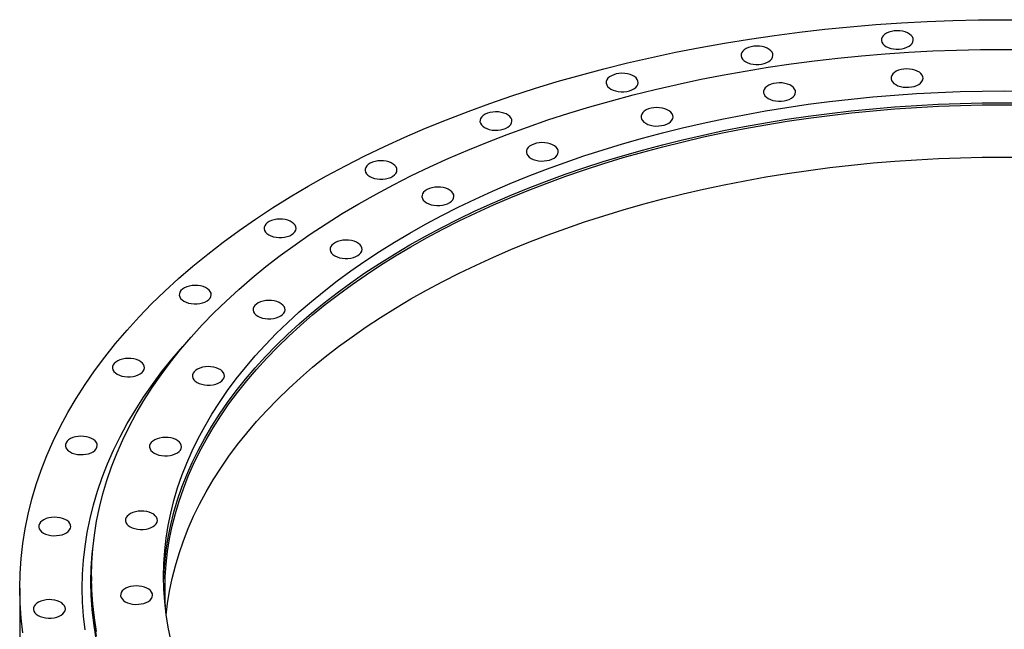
# Model space of a CAD drawing. Header units: millimetres. Extents: x -300 to 6113, y 4915 to 9606.
# Tile 4 of 6: x 3211 to 3889, y 7165 to 7585. Entities that reach past the tile are written whole.
import ezdxf

# ---------------------------------------------------------------- set-up
doc = ezdxf.new("R2010")
doc.units = ezdxf.units.MM
doc.header["$LTSCALE"] = 20

msp = doc.modelspace()

# ---------------------------------------------------------------- linework, layer by layer
at = {"color": 7, "linetype": 'Continuous', "lineweight": 25}
for p, q in [((3260.9, 7201.62), (3260.9, 7198.35)), ((3211.4, 7193.45), (3211.4, 7157.52))]:
    msp.add_line(p, q, dxfattribs=at)
at = {"color": 7, "linetype": 'Continuous', "lineweight": 25, "flags": 128}
for points in [[(3213.49, 7162.77), (3212.33, 7172.98), (3211.63, 7183.21), (3211.4, 7193.45), (3211.63, 7203.69), (3212.33, 7213.92), (3213.49, 7224.14), (3215.11, 7234.33), (3217.19, 7244.5), (3219.74, 7254.64), (3222.74, 7264.73), (3226.2, 7274.77), (3230.12, 7284.76), (3234.48, 7294.68), (3239.3, 7304.53), (3244.56, 7314.31), (3250.26, 7324.01), (3256.4, 7333.61), (3262.97, 7343.12), (3269.97, 7352.53), (3277.4, 7361.83), (3285.24, 7371.01), (3293.5, 7380.07), (3302.17, 7389.01), (3311.23, 7397.81), (3320.7, 7406.47), (3330.55, 7414.98), (3340.79, 7423.34), (3351.4, 7431.55), (3362.38, 7439.59), (3373.72, 7447.46), (3385.42, 7455.16), (3397.46, 7462.68), (3409.83, 7470.01), (3422.54, 7477.15), (3435.56, 7484.11), (3448.9, 7490.86), (3462.53, 7497.4), (3476.46, 7503.74), (3490.67, 7509.87), (3505.16, 7515.78), (3519.9, 7521.47), (3534.9, 7526.93), (3550.15, 7532.17), (3565.62, 7537.17), (3581.32, 7541.94), (3597.23, 7546.46), (3613.33, 7550.75), (3629.63, 7554.79), (3646.1, 7558.59), (3662.74, 7562.13), (3679.54, 7565.42), (3696.48, 7568.46), (3713.55, 7571.24), (3730.74, 7573.76), (3748.04, 7576.02), (3765.43, 7578.02), (3782.91, 7579.75), (3800.47, 7581.22), (3818.08, 7582.42), (3835.74, 7583.36), (3853.44, 7584.03), (3871.16, 7584.43), (3888.9, 7584.56), (3906.63, 7584.43)], [(3807.5, 7566.14), (3809.02, 7565.41), (3810.73, 7564.85), (3812.59, 7564.47), (3814.54, 7564.3), (3816.51, 7564.32), (3818.44, 7564.55), (3820.27, 7564.97), (3821.94, 7565.58), (3823.4, 7566.35), (3824.6, 7567.25), (3825.49, 7568.27), (3826.06, 7569.36), (3826.28, 7570.49), (3826.15, 7571.63), (3825.66, 7572.73), (3824.85, 7573.77), (3823.73, 7574.7), (3822.33, 7575.51), (3820.71, 7576.16), (3818.91, 7576.63), (3817, 7576.9), (3815.03, 7576.98), (3813.07, 7576.85), (3811.19, 7576.53), (3809.43, 7576.01), (3807.86, 7575.32), (3806.53, 7574.48), (3805.48, 7573.51), (3804.75, 7572.46), (3804.35, 7571.34), (3804.31, 7570.2), (3804.61, 7569.08), (3805.27, 7568.01), (3806.24, 7567.02), (3807.5, 7566.14)], [(3264.34, 7163.72), (3262.83, 7173.17), (3261.76, 7182.64), (3261.11, 7192.13), (3260.9, 7201.62), (3261.11, 7211.11), (3261.76, 7220.59), (3262.83, 7230.06), (3264.34, 7239.51), (3266.27, 7248.94), (3268.63, 7258.33), (3271.41, 7267.68), (3274.62, 7276.99), (3278.25, 7286.25), (3282.3, 7295.45), (3286.76, 7304.58), (3291.63, 7313.65), (3296.92, 7322.63), (3302.61, 7331.54), (3308.7, 7340.35), (3315.19, 7349.07), (3322.07, 7357.69), (3329.35, 7366.21), (3337, 7374.6), (3345.03, 7382.89), (3353.44, 7391.04), (3362.21, 7399.07), (3371.35, 7406.96), (3380.84, 7414.71), (3390.67, 7422.32), (3400.85, 7429.77), (3411.36, 7437.07), (3422.2, 7444.2), (3433.36, 7451.17), (3444.83, 7457.97), (3456.61, 7464.59), (3468.68, 7471.03), (3481.04, 7477.29), (3493.68, 7483.36), (3506.6, 7489.24), (3519.77, 7494.92), (3533.19, 7500.39), (3546.86, 7505.67), (3560.77, 7510.73), (3574.9, 7515.58), (3589.24, 7520.22), (3603.79, 7524.64), (3618.54, 7528.84), (3633.47, 7532.81), (3648.57, 7536.56), (3663.84, 7540.07), (3679.27, 7543.36), (3694.84, 7546.41), (3710.54, 7549.22), (3726.36, 7551.8), (3742.29, 7554.14), (3758.33, 7556.23), (3774.45, 7558.08), (3790.66, 7559.69), (3806.93, 7561.05), (3823.25, 7562.17), (3839.63, 7563.04), (3856.03, 7563.66), (3872.46, 7564.03), (3888.9, 7564.15), (3905.34, 7564.03)], [(3710.95, 7555.59), (3712.46, 7554.87), (3714.18, 7554.3), (3716.04, 7553.93), (3717.98, 7553.75), (3719.96, 7553.78), (3721.89, 7554), (3723.72, 7554.43), (3725.39, 7555.03), (3726.84, 7555.8), (3728.04, 7556.71), (3728.93, 7557.72), (3729.5, 7558.81), (3729.72, 7559.94), (3729.59, 7561.08), (3729.11, 7562.18), (3728.29, 7563.22), (3727.17, 7564.15), (3725.77, 7564.96), (3724.15, 7565.61), (3722.36, 7566.08), (3720.44, 7566.36), (3718.48, 7566.43), (3716.52, 7566.31), (3714.63, 7565.98), (3712.87, 7565.46), (3711.3, 7564.77), (3709.97, 7563.93), (3708.92, 7562.97), (3708.19, 7561.91), (3707.79, 7560.8), (3707.75, 7559.66), (3708.06, 7558.53), (3708.71, 7557.46), (3709.68, 7556.47), (3710.95, 7555.59)], [(3618.19, 7536.86), (3619.7, 7536.13), (3621.42, 7535.57), (3623.28, 7535.19), (3625.23, 7535.01), (3627.2, 7535.04), (3629.13, 7535.27), (3630.96, 7535.69), (3632.63, 7536.3), (3634.09, 7537.06), (3635.28, 7537.97), (3636.18, 7538.98), (3636.75, 7540.07), (3636.97, 7541.21), (3636.83, 7542.34), (3636.35, 7543.45), (3635.54, 7544.48), (3634.41, 7545.42), (3633.02, 7546.22), (3631.4, 7546.87), (3629.6, 7547.34), (3627.69, 7547.62), (3625.72, 7547.7), (3623.76, 7547.57), (3621.87, 7547.24), (3620.12, 7546.73), (3618.55, 7546.04), (3617.22, 7545.2), (3616.17, 7544.23), (3615.43, 7543.17), (3615.04, 7542.06), (3614.99, 7540.92), (3615.3, 7539.8), (3615.95, 7538.72), (3616.93, 7537.73), (3618.19, 7536.86)], [(3814.22, 7539.89), (3815.73, 7539.16), (3817.45, 7538.6), (3819.31, 7538.22), (3821.26, 7538.04), (3823.23, 7538.07), (3825.16, 7538.3), (3826.99, 7538.72), (3828.66, 7539.33), (3830.12, 7540.09), (3831.31, 7541), (3832.21, 7542.01), (3832.78, 7543.1), (3833, 7544.24), (3832.86, 7545.37), (3832.38, 7546.48), (3831.57, 7547.51), (3830.44, 7548.45), (3829.05, 7549.25), (3827.43, 7549.9), (3825.63, 7550.37), (3823.72, 7550.65), (3821.75, 7550.73), (3819.79, 7550.6), (3817.9, 7550.27), (3816.15, 7549.75), (3814.58, 7549.07), (3813.25, 7548.22), (3812.2, 7547.26), (3811.46, 7546.2), (3811.07, 7545.09), (3811.02, 7543.95), (3811.33, 7542.83), (3811.98, 7541.75), (3812.96, 7540.76), (3814.22, 7539.89)], [(3726.48, 7530.3), (3727.99, 7529.57), (3729.7, 7529.01), (3731.57, 7528.64), (3733.51, 7528.46), (3735.48, 7528.48), (3737.42, 7528.71), (3739.25, 7529.14), (3740.92, 7529.74), (3742.37, 7530.51), (3743.57, 7531.42), (3744.46, 7532.43), (3745.03, 7533.52), (3745.25, 7534.65), (3745.12, 7535.79), (3744.64, 7536.89), (3743.82, 7537.93), (3742.7, 7538.86), (3741.3, 7539.67), (3739.68, 7540.32), (3737.89, 7540.79), (3735.97, 7541.07), (3734.01, 7541.14), (3732.05, 7541.01), (3730.16, 7540.69), (3728.4, 7540.17), (3726.83, 7539.48), (3725.5, 7538.64), (3724.45, 7537.68), (3723.72, 7536.62), (3723.32, 7535.5), (3723.28, 7534.37), (3723.59, 7533.24), (3724.24, 7532.17), (3725.21, 7531.18), (3726.48, 7530.3)], [(3315.35, 7158.03), (3313.57, 7166.71), (3312.18, 7175.42), (3311.19, 7184.14), (3310.6, 7192.88), (3310.4, 7201.62), (3310.6, 7210.36), (3311.19, 7219.1), (3312.18, 7227.82), (3313.57, 7236.53), (3315.35, 7245.21), (3317.52, 7253.86), (3320.08, 7262.48), (3323.04, 7271.05), (3326.38, 7279.58), (3330.11, 7288.05), (3334.22, 7296.47), (3338.71, 7304.82), (3343.58, 7313.1), (3348.82, 7321.3), (3354.43, 7329.42), (3360.41, 7337.45), (3366.75, 7345.39), (3373.45, 7353.23), (3380.5, 7360.97), (3387.9, 7368.6), (3395.65, 7376.11), (3403.73, 7383.51), (3412.14, 7390.77), (3420.88, 7397.91), (3429.94, 7404.92), (3439.32, 7411.79), (3449, 7418.51), (3458.99, 7425.08), (3469.27, 7431.5), (3479.84, 7437.76), (3490.68, 7443.86), (3501.81, 7449.8), (3513.19, 7455.56), (3524.84, 7461.15), (3536.73, 7466.57), (3548.86, 7471.8), (3561.23, 7476.84), (3573.82, 7481.7), (3586.63, 7486.37), (3599.65, 7490.84), (3612.86, 7495.11), (3626.26, 7499.18), (3639.85, 7503.05), (3653.6, 7506.71), (3667.52, 7510.16), (3681.58, 7513.4), (3695.79, 7516.42), (3710.13, 7519.23), (3724.59, 7521.83), (3739.17, 7524.2), (3753.85, 7526.35), (3768.62, 7528.28), (3783.47, 7529.99), (3798.4, 7531.47), (3813.39, 7532.72), (3828.43, 7533.75), (3843.51, 7534.55), (3858.62, 7535.12), (3873.75, 7535.46), (3888.9, 7535.58), (3904.04, 7535.46)], [(3310.44, 7197.53), (3310.6, 7202.19), (3311.19, 7210.93), (3312.18, 7219.65), (3313.57, 7228.36), (3315.35, 7237.04), (3317.52, 7245.69), (3320.08, 7254.31), (3323.04, 7262.89), (3326.38, 7271.41), (3330.11, 7279.89), (3334.22, 7288.3), (3338.71, 7296.65), (3343.58, 7304.93), (3348.82, 7313.13), (3354.43, 7321.25), (3360.41, 7329.29), (3366.75, 7337.23), (3373.45, 7345.07), (3380.5, 7352.8), (3387.9, 7360.43), (3395.65, 7367.95), (3403.73, 7375.34), (3412.14, 7382.61), (3420.88, 7389.75), (3429.94, 7396.75), (3439.32, 7403.62), (3449, 7410.34), (3458.99, 7416.92), (3469.27, 7423.34), (3479.84, 7429.6), (3490.68, 7435.7), (3501.81, 7441.63), (3513.19, 7447.4), (3524.84, 7452.99), (3536.73, 7458.4), (3548.86, 7463.63), (3561.23, 7468.68), (3573.82, 7473.54), (3586.63, 7478.2), (3599.65, 7482.67), (3612.86, 7486.94), (3626.26, 7491.01), (3639.85, 7494.88), (3653.6, 7498.54), (3667.52, 7501.99), (3681.58, 7505.23), (3695.79, 7508.26), (3710.13, 7511.07), (3724.59, 7513.66), (3739.17, 7516.03), (3753.85, 7518.19), (3768.62, 7520.12), (3783.47, 7521.82), (3798.4, 7523.3), (3813.39, 7524.56), (3828.43, 7525.58), (3843.51, 7526.38), (3858.62, 7526.96), (3873.75, 7527.3), (3888.9, 7527.41), (3904.04, 7527.3)], [(3312.15, 7175.68), (3311.6, 7183.91), (3311.4, 7192.64), (3311.6, 7201.36), (3312.19, 7210.08), (3313.18, 7218.79), (3314.56, 7227.48), (3316.34, 7236.15), (3318.51, 7244.79), (3321.07, 7253.39), (3324.02, 7261.95), (3327.35, 7270.46), (3331.08, 7278.92), (3335.18, 7287.32), (3339.66, 7295.66), (3344.52, 7303.92), (3349.76, 7312.11), (3355.36, 7320.22), (3361.33, 7328.23), (3367.65, 7336.16), (3374.34, 7343.99), (3381.38, 7351.71), (3388.77, 7359.33), (3396.5, 7366.83), (3404.57, 7374.21), (3412.96, 7381.47), (3421.69, 7388.59), (3430.74, 7395.59), (3440.1, 7402.44), (3449.76, 7409.15), (3459.73, 7415.71), (3469.99, 7422.12), (3480.54, 7428.37), (3491.37, 7434.46), (3502.47, 7440.39), (3513.84, 7446.14), (3525.47, 7451.72), (3537.34, 7457.13), (3549.45, 7462.35), (3561.8, 7467.39), (3574.37, 7472.23), (3587.15, 7476.89), (3600.15, 7481.35), (3613.34, 7485.62), (3626.72, 7489.68), (3640.28, 7493.54), (3654.01, 7497.2), (3667.9, 7500.64), (3681.94, 7503.88), (3696.12, 7506.9), (3710.44, 7509.7), (3724.88, 7512.29), (3739.43, 7514.66), (3754.08, 7516.81), (3768.83, 7518.73), (3783.66, 7520.44), (3798.56, 7521.91), (3813.52, 7523.17), (3828.53, 7524.19), (3843.59, 7524.99), (3858.67, 7525.56), (3873.78, 7525.9), (3888.9, 7526.02), (3904.01, 7525.9)], [(3531.31, 7510.35), (3532.82, 7509.62), (3534.54, 7509.06), (3536.4, 7508.68), (3538.35, 7508.5), (3540.32, 7508.53), (3542.25, 7508.76), (3544.08, 7509.18), (3545.75, 7509.79), (3547.21, 7510.56), (3548.4, 7511.46), (3549.3, 7512.48), (3549.86, 7513.57), (3550.08, 7514.7), (3549.95, 7515.83), (3549.47, 7516.94), (3548.65, 7517.97), (3547.53, 7518.91), (3546.14, 7519.71), (3544.52, 7520.36), (3542.72, 7520.83), (3540.81, 7521.11), (3538.84, 7521.19), (3536.88, 7521.06), (3534.99, 7520.73), (3533.23, 7520.22), (3531.67, 7519.53), (3530.33, 7518.69), (3529.29, 7517.72), (3528.55, 7516.67), (3528.16, 7515.55), (3528.11, 7514.41), (3528.42, 7513.29), (3529.07, 7512.21), (3530.04, 7511.22), (3531.31, 7510.35)], [(3642.18, 7513.28), (3643.7, 7512.55), (3645.41, 7511.98), (3647.27, 7511.61), (3649.22, 7511.43), (3651.19, 7511.46), (3653.13, 7511.68), (3654.96, 7512.11), (3656.63, 7512.71), (3658.08, 7513.48), (3659.28, 7514.39), (3660.17, 7515.4), (3660.74, 7516.49), (3660.96, 7517.62), (3660.83, 7518.76), (3660.34, 7519.86), (3659.53, 7520.9), (3658.41, 7521.84), (3657.01, 7522.64), (3655.39, 7523.29), (3653.6, 7523.76), (3651.68, 7524.04), (3649.72, 7524.12), (3647.76, 7523.99), (3645.87, 7523.66), (3644.11, 7523.14), (3642.54, 7522.45), (3641.21, 7521.61), (3640.16, 7520.65), (3639.43, 7519.59), (3639.03, 7518.48), (3638.99, 7517.34), (3639.3, 7516.22), (3639.95, 7515.14), (3640.92, 7514.15), (3642.18, 7513.28)], [(3563.23, 7489.19), (3564.74, 7488.46), (3566.46, 7487.9), (3568.32, 7487.52), (3570.27, 7487.34), (3572.24, 7487.37), (3574.17, 7487.6), (3576, 7488.02), (3577.67, 7488.63), (3579.13, 7489.39), (3580.32, 7490.3), (3581.22, 7491.31), (3581.78, 7492.4), (3582.01, 7493.53), (3581.87, 7494.67), (3581.39, 7495.77), (3580.58, 7496.81), (3579.45, 7497.75), (3578.06, 7498.55), (3576.44, 7499.2), (3574.64, 7499.67), (3572.73, 7499.95), (3570.76, 7500.03), (3568.8, 7499.9), (3566.91, 7499.57), (3565.16, 7499.05), (3563.59, 7498.36), (3562.26, 7497.52), (3561.21, 7496.56), (3560.47, 7495.5), (3560.08, 7494.39), (3560.03, 7493.25), (3560.34, 7492.13), (3560.99, 7491.05), (3561.97, 7490.06), (3563.23, 7489.19)], [(3312.26, 7174.87), (3313.18, 7182.86), (3314.56, 7191.56), (3316.34, 7200.22), (3318.51, 7208.86), (3321.07, 7217.46), (3324.02, 7226.02), (3327.35, 7234.53), (3331.08, 7242.99), (3335.18, 7251.39), (3339.66, 7259.73), (3344.52, 7267.99), (3349.76, 7276.18), (3355.36, 7284.29), (3361.33, 7292.31), (3367.65, 7300.23), (3374.34, 7308.06), (3381.38, 7315.78), (3388.77, 7323.4), (3396.5, 7330.9), (3404.57, 7338.28), (3412.96, 7345.54), (3421.69, 7352.67), (3430.74, 7359.66), (3440.1, 7366.51), (3449.76, 7373.22), (3459.73, 7379.78), (3469.99, 7386.19), (3480.54, 7392.45), (3491.37, 7398.54), (3502.47, 7404.46), (3513.84, 7410.21), (3525.47, 7415.8), (3537.34, 7421.2), (3549.45, 7426.42), (3561.8, 7431.46), (3574.37, 7436.31), (3587.15, 7440.96), (3600.15, 7445.43), (3613.34, 7449.69), (3626.72, 7453.75), (3640.28, 7457.61), (3654.01, 7461.27), (3667.9, 7464.71), (3681.94, 7467.95), (3696.12, 7470.97), (3710.44, 7473.77), (3724.88, 7476.36), (3739.43, 7478.73), (3754.08, 7480.88), (3768.83, 7482.81), (3783.66, 7484.51), (3798.56, 7485.99), (3813.52, 7487.24), (3828.53, 7488.26), (3843.59, 7489.06), (3858.67, 7489.63), (3873.78, 7489.98), (3888.9, 7490.09), (3904.01, 7489.98)], [(3452.24, 7476.66), (3453.75, 7475.93), (3455.47, 7475.37), (3457.33, 7475), (3459.28, 7474.82), (3461.25, 7474.84), (3463.18, 7475.07), (3465.01, 7475.49), (3466.68, 7476.1), (3468.14, 7476.87), (3469.33, 7477.77), (3470.23, 7478.79), (3470.8, 7479.88), (3471.02, 7481.01), (3470.88, 7482.15), (3470.4, 7483.25), (3469.59, 7484.29), (3468.46, 7485.22), (3467.07, 7486.03), (3465.45, 7486.68), (3463.65, 7487.15), (3461.74, 7487.42), (3459.77, 7487.5), (3457.81, 7487.37), (3455.92, 7487.05), (3454.17, 7486.53), (3452.6, 7485.84), (3451.27, 7485), (3450.22, 7484.04), (3449.48, 7482.98), (3449.09, 7481.86), (3449.04, 7480.73), (3449.35, 7479.6), (3450, 7478.53), (3450.98, 7477.54), (3452.24, 7476.66)], [(3491.38, 7458.57), (3492.89, 7457.84), (3494.61, 7457.28), (3496.47, 7456.91), (3498.42, 7456.73), (3500.39, 7456.75), (3502.32, 7456.98), (3504.15, 7457.41), (3505.82, 7458.01), (3507.28, 7458.78), (3508.47, 7459.69), (3509.37, 7460.7), (3509.93, 7461.79), (3510.15, 7462.92), (3510.02, 7464.06), (3509.54, 7465.16), (3508.72, 7466.2), (3507.6, 7467.13), (3506.21, 7467.94), (3504.58, 7468.59), (3502.79, 7469.06), (3500.88, 7469.34), (3498.91, 7469.41), (3496.95, 7469.29), (3495.06, 7468.96), (3493.3, 7468.44), (3491.73, 7467.75), (3490.4, 7466.91), (3489.35, 7465.95), (3488.62, 7464.89), (3488.23, 7463.78), (3488.18, 7462.64), (3488.49, 7461.51), (3489.14, 7460.44), (3490.11, 7459.45), (3491.38, 7458.57)], [(3382.75, 7436.55), (3384.27, 7435.82), (3385.98, 7435.26), (3387.84, 7434.88), (3389.79, 7434.7), (3391.76, 7434.73), (3393.69, 7434.96), (3395.53, 7435.38), (3397.19, 7435.99), (3398.65, 7436.75), (3399.85, 7437.66), (3400.74, 7438.67), (3401.31, 7439.76), (3401.53, 7440.9), (3401.4, 7442.03), (3400.91, 7443.14), (3400.1, 7444.17), (3398.98, 7445.11), (3397.58, 7445.91), (3395.96, 7446.56), (3394.16, 7447.03), (3392.25, 7447.31), (3390.28, 7447.39), (3388.32, 7447.26), (3386.44, 7446.93), (3384.68, 7446.42), (3383.11, 7445.73), (3381.78, 7444.89), (3380.73, 7443.92), (3380, 7442.86), (3379.6, 7441.75), (3379.56, 7440.61), (3379.86, 7439.49), (3380.52, 7438.41), (3381.49, 7437.42), (3382.75, 7436.55)], [(3428.23, 7422.12), (3429.75, 7421.39), (3431.46, 7420.83), (3433.32, 7420.45), (3435.27, 7420.27), (3437.24, 7420.3), (3439.17, 7420.53), (3441, 7420.95), (3442.67, 7421.56), (3444.13, 7422.33), (3445.32, 7423.23), (3446.22, 7424.25), (3446.79, 7425.34), (3447.01, 7426.47), (3446.87, 7427.6), (3446.39, 7428.71), (3445.58, 7429.74), (3444.45, 7430.68), (3443.06, 7431.49), (3441.44, 7432.13), (3439.64, 7432.6), (3437.73, 7432.88), (3435.76, 7432.96), (3433.8, 7432.83), (3431.91, 7432.5), (3430.16, 7431.99), (3428.59, 7431.3), (3427.26, 7430.46), (3426.21, 7429.49), (3425.47, 7428.44), (3425.08, 7427.32), (3425.03, 7426.18), (3425.34, 7425.06), (3425.99, 7423.98), (3426.97, 7422.99), (3428.23, 7422.12)], [(3324.4, 7390.9), (3325.91, 7390.17), (3327.63, 7389.61), (3329.49, 7389.24), (3331.44, 7389.06), (3333.41, 7389.08), (3335.34, 7389.31), (3337.17, 7389.74), (3338.84, 7390.34), (3340.3, 7391.11), (3341.49, 7392.02), (3342.39, 7393.03), (3342.95, 7394.12), (3343.17, 7395.25), (3343.04, 7396.39), (3342.56, 7397.49), (3341.74, 7398.53), (3340.62, 7399.46), (3339.23, 7400.27), (3337.61, 7400.92), (3335.81, 7401.39), (3333.9, 7401.67), (3331.93, 7401.74), (3329.97, 7401.61), (3328.08, 7401.29), (3326.32, 7400.77), (3324.76, 7400.08), (3323.42, 7399.24), (3322.38, 7398.28), (3321.64, 7397.22), (3321.25, 7396.1), (3321.2, 7394.97), (3321.51, 7393.84), (3322.16, 7392.77), (3323.13, 7391.78), (3324.4, 7390.9)], [(3375.2, 7380.64), (3376.72, 7379.91), (3378.43, 7379.35), (3380.29, 7378.97), (3382.24, 7378.8), (3384.21, 7378.82), (3386.14, 7379.05), (3387.97, 7379.47), (3389.64, 7380.08), (3391.1, 7380.85), (3392.29, 7381.75), (3393.19, 7382.77), (3393.76, 7383.86), (3393.98, 7384.99), (3393.84, 7386.12), (3393.36, 7387.23), (3392.55, 7388.26), (3391.42, 7389.2), (3390.03, 7390.01), (3388.41, 7390.65), (3386.61, 7391.12), (3384.7, 7391.4), (3382.73, 7391.48), (3380.77, 7391.35), (3378.88, 7391.02), (3377.13, 7390.51), (3375.56, 7389.82), (3374.23, 7388.98), (3373.18, 7388.01), (3372.44, 7386.96), (3372.05, 7385.84), (3372, 7384.7), (3372.31, 7383.58), (3372.96, 7382.5), (3373.94, 7381.51), (3375.2, 7380.64)], [(3256.35, 7164.79), (3255.27, 7174.36), (3254.62, 7183.95), (3254.4, 7193.53), (3254.62, 7203.12), (3255.27, 7212.7), (3256.35, 7222.27), (3257.87, 7231.82), (3259.83, 7241.34), (3262.21, 7250.83), (3265.02, 7260.28), (3268.26, 7269.69), (3271.93, 7279.04), (3276.02, 7288.34), (3280.53, 7297.57), (3285.45, 7306.72), (3290.79, 7315.8), (3296.54, 7324.8), (3302.7, 7333.71), (3309.25, 7342.52), (3316.21, 7351.23), (3323.55, 7359.83), (3329.81, 7366.73)], [(3278.48, 7340.75), (3279.99, 7340.02), (3281.71, 7339.46), (3283.57, 7339.08), (3285.52, 7338.9), (3287.49, 7338.93), (3289.42, 7339.16), (3291.25, 7339.58), (3292.92, 7340.19), (3294.38, 7340.95), (3295.57, 7341.86), (3296.47, 7342.87), (3297.03, 7343.96), (3297.26, 7345.1), (3297.12, 7346.23), (3296.64, 7347.34), (3295.83, 7348.37), (3294.7, 7349.31), (3293.31, 7350.11), (3291.69, 7350.76), (3289.89, 7351.23), (3287.98, 7351.51), (3286.01, 7351.59), (3284.05, 7351.46), (3282.16, 7351.13), (3280.41, 7350.61), (3278.84, 7349.92), (3277.51, 7349.08), (3276.46, 7348.12), (3275.72, 7347.06), (3275.33, 7345.95), (3275.28, 7344.81), (3275.59, 7343.69), (3276.24, 7342.61), (3277.22, 7341.62), (3278.48, 7340.75)], [(3333.47, 7335.06), (3334.99, 7334.33), (3336.7, 7333.77), (3338.56, 7333.39), (3340.51, 7333.22), (3342.48, 7333.24), (3344.42, 7333.47), (3346.25, 7333.89), (3347.92, 7334.5), (3349.37, 7335.27), (3350.57, 7336.17), (3351.46, 7337.19), (3352.03, 7338.28), (3352.25, 7339.41), (3352.12, 7340.55), (3351.63, 7341.65), (3350.82, 7342.69), (3349.7, 7343.62), (3348.3, 7344.43), (3346.68, 7345.07), (3344.88, 7345.55), (3342.97, 7345.82), (3341, 7345.9), (3339.05, 7345.77), (3337.16, 7345.45), (3335.4, 7344.93), (3333.83, 7344.24), (3332.5, 7343.4), (3331.45, 7342.43), (3330.72, 7341.38), (3330.32, 7340.26), (3330.28, 7339.12), (3330.59, 7338), (3331.24, 7336.93), (3332.21, 7335.94), (3333.47, 7335.06)], [(3246.02, 7287.2), (3247.54, 7286.47), (3249.25, 7285.91), (3251.11, 7285.53), (3253.06, 7285.36), (3255.03, 7285.38), (3256.97, 7285.61), (3258.8, 7286.03), (3260.47, 7286.64), (3261.92, 7287.41), (3263.12, 7288.31), (3264.01, 7289.33), (3264.58, 7290.42), (3264.8, 7291.55), (3264.67, 7292.68), (3264.18, 7293.79), (3263.37, 7294.82), (3262.25, 7295.76), (3260.85, 7296.57), (3259.23, 7297.21), (3257.43, 7297.68), (3255.52, 7297.96), (3253.55, 7298.04), (3251.59, 7297.91), (3249.71, 7297.58), (3247.95, 7297.07), (3246.38, 7296.38), (3245.05, 7295.54), (3244, 7294.57), (3243.27, 7293.52), (3242.87, 7292.4), (3242.83, 7291.26), (3243.13, 7290.14), (3243.79, 7289.06), (3244.76, 7288.07), (3246.02, 7287.2)], [(3303.98, 7286.4), (3305.49, 7285.67), (3307.21, 7285.11), (3309.07, 7284.73), (3311.02, 7284.56), (3312.99, 7284.58), (3314.92, 7284.81), (3316.75, 7285.23), (3318.42, 7285.84), (3319.88, 7286.61), (3321.07, 7287.51), (3321.97, 7288.53), (3322.53, 7289.62), (3322.75, 7290.75), (3322.62, 7291.89), (3322.14, 7292.99), (3321.32, 7294.03), (3320.2, 7294.96), (3318.81, 7295.77), (3317.19, 7296.41), (3315.39, 7296.89), (3313.48, 7297.16), (3311.51, 7297.24), (3309.55, 7297.11), (3307.66, 7296.79), (3305.9, 7296.27), (3304.34, 7295.58), (3303.01, 7294.74), (3301.96, 7293.77), (3301.22, 7292.72), (3300.83, 7291.6), (3300.78, 7290.46), (3301.09, 7289.34), (3301.74, 7288.27), (3302.71, 7287.28), (3303.98, 7286.4)], [(3287.38, 7235.75), (3288.89, 7235.02), (3290.61, 7234.46), (3292.47, 7234.08), (3294.41, 7233.9), (3296.39, 7233.93), (3298.32, 7234.16), (3300.15, 7234.58), (3301.82, 7235.18), (3303.27, 7235.95), (3304.47, 7236.86), (3305.36, 7237.87), (3305.93, 7238.96), (3306.15, 7240.09), (3306.02, 7241.23), (3305.54, 7242.33), (3304.72, 7243.37), (3303.6, 7244.31), (3302.2, 7245.11), (3300.58, 7245.76), (3298.79, 7246.23), (3296.88, 7246.51), (3294.91, 7246.59), (3292.95, 7246.46), (3291.06, 7246.13), (3289.3, 7245.61), (3287.73, 7244.92), (3286.4, 7244.08), (3285.35, 7243.12), (3284.62, 7242.06), (3284.22, 7240.95), (3284.18, 7239.81), (3284.49, 7238.69), (3285.14, 7237.61), (3286.11, 7236.62), (3287.38, 7235.75)], [(3227.75, 7231.46), (3229.27, 7230.73), (3230.98, 7230.17), (3232.84, 7229.79), (3234.79, 7229.61), (3236.76, 7229.64), (3238.7, 7229.87), (3240.53, 7230.29), (3242.2, 7230.9), (3243.65, 7231.67), (3244.85, 7232.57), (3245.74, 7233.59), (3246.31, 7234.68), (3246.53, 7235.81), (3246.4, 7236.94), (3245.91, 7238.05), (3245.1, 7239.08), (3243.98, 7240.02), (3242.58, 7240.82), (3240.96, 7241.47), (3239.16, 7241.94), (3237.25, 7242.22), (3235.29, 7242.3), (3233.33, 7242.17), (3231.44, 7241.84), (3229.68, 7241.33), (3228.11, 7240.64), (3226.78, 7239.8), (3225.73, 7238.83), (3225, 7237.78), (3224.6, 7236.66), (3224.56, 7235.52), (3224.87, 7234.4), (3225.52, 7233.32), (3226.49, 7232.33), (3227.75, 7231.46)], [(3263.84, 7160.02), (3262.34, 7169.48), (3261.26, 7178.95), (3260.61, 7188.45), (3260.4, 7197.94), (3260.61, 7207.44), (3261.26, 7216.93), (3262.34, 7226.41), (3262.6, 7228.27)], [(3264.34, 7160.46), (3262.83, 7169.91), (3261.76, 7179.38), (3261.11, 7188.86), (3260.9, 7198.35)], [(3284.04, 7184.23), (3285.55, 7183.5), (3287.27, 7182.94), (3289.13, 7182.56), (3291.08, 7182.38), (3293.05, 7182.41), (3294.98, 7182.64), (3296.81, 7183.06), (3298.48, 7183.67), (3299.93, 7184.44), (3301.13, 7185.34), (3302.02, 7186.36), (3302.59, 7187.45), (3302.81, 7188.58), (3302.68, 7189.71), (3302.2, 7190.82), (3301.38, 7191.85), (3300.26, 7192.79), (3298.87, 7193.59), (3297.24, 7194.24), (3295.45, 7194.71), (3293.54, 7194.99), (3291.57, 7195.07), (3289.61, 7194.94), (3287.72, 7194.61), (3285.96, 7194.1), (3284.39, 7193.41), (3283.06, 7192.57), (3282.01, 7191.6), (3281.28, 7190.55), (3280.88, 7189.43), (3280.84, 7188.29), (3281.15, 7187.17), (3281.8, 7186.09), (3282.77, 7185.1), (3284.04, 7184.23)], [(3224.08, 7174.77), (3225.59, 7174.04), (3227.31, 7173.48), (3229.17, 7173.1), (3231.12, 7172.92), (3233.09, 7172.95), (3235.02, 7173.18), (3236.85, 7173.6), (3238.52, 7174.21), (3239.98, 7174.98), (3241.17, 7175.88), (3242.07, 7176.9), (3242.63, 7177.99), (3242.85, 7179.12), (3242.72, 7180.25), (3242.24, 7181.36), (3241.42, 7182.39), (3240.3, 7183.33), (3238.91, 7184.13), (3237.29, 7184.78), (3235.49, 7185.25), (3233.58, 7185.53), (3231.61, 7185.61), (3229.65, 7185.48), (3227.76, 7185.15), (3226.01, 7184.64), (3224.44, 7183.95), (3223.11, 7183.11), (3222.06, 7182.14), (3221.32, 7181.09), (3220.93, 7179.97), (3220.88, 7178.83), (3221.19, 7177.71), (3221.84, 7176.63), (3222.82, 7175.64), (3224.08, 7174.77)]]:
    msp.add_lwpolyline(points, dxfattribs=at)

doc.saveas('drawing.dxf')
